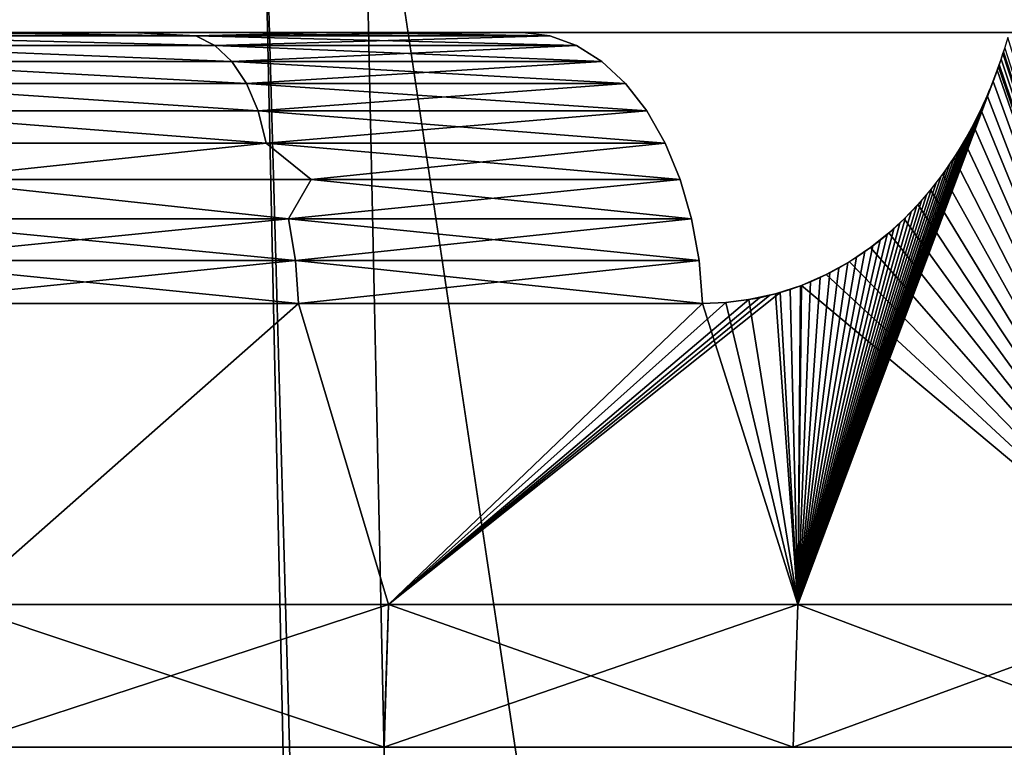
# Model space of a CAD drawing. Header units: millimetres. Extents: x -112 to 112, y -55 to 40.
# Tile 138 of 171: x 13.16 to 16.6, y 32 to 34.55. Entities that reach past the tile are written whole.
import ezdxf

# ---------------------------------------------------------------- set-up
doc = ezdxf.new("R2010")
doc.units = ezdxf.units.MM
doc.header["$LTSCALE"] = 52.148148
for name, color, linetype in [('49', 7, 'CONTINUOUS'), ('59', 7, 'CONTINUOUS'), ('60', 7, 'CONTINUOUS'), ('63', 7, 'CONTINUOUS'), ('64', 7, 'CONTINUOUS'), ('72', 7, 'CONTINUOUS'), ('75', 7, 'CONTINUOUS'), ('85', 7, 'CONTINUOUS'), ('88', 7, 'CONTINUOUS'), ('97', 7, 'CONTINUOUS'), ('99', 7, 'CONTINUOUS')]:
    doc.layers.add(name, color=color, linetype=linetype)

msp = doc.modelspace()

# ---------------------------------------------------------------- linework, layer by layer
at = {"layer": '49', "linetype": 'Continuous'}
for points in [[(13.2103, 34.5, 17.6529), (12.6591, 34.5, 17.676), (12.8346, 34.5, 19.9194), (13.2103, 34.5, 17.6529)], [(13.2103, 34.5, -17.6529), (12.8346, 34.5, -19.9194), (12.6591, 34.5, -17.676), (13.2103, 34.5, -17.6529)], [(13.2559, 34.5, 7.8076), (12.9391, 34.5, 4.2796), (12.705, 34.5, 7.7794), (13.2559, 34.5, 7.8076)], [(12.705, 34.5, -7.7794), (12.9391, 34.5, -4.2796), (13.2559, 34.5, -7.8076), (12.705, 34.5, -7.7794)], [(13.5469, 34.5, 19.442), (13.2103, 34.5, 17.6529), (12.8346, 34.5, 19.9194), (13.5469, 34.5, 19.442)], [(13.5469, 34.5, -19.442), (12.8346, 34.5, -19.9194), (13.2103, 34.5, -17.6529), (13.5469, 34.5, -19.442)], [(13.4312, 34.5, 4.4834), (12.9391, 34.5, 4.2796), (13.2559, 34.5, 7.8076), (13.4312, 34.5, 4.4834)], [(12.9391, 34.5, -4.2796), (13.4312, 34.5, -4.4834), (13.2559, 34.5, -7.8076), (12.9391, 34.5, -4.2796)], [(13.7551, 34.5, 17.5687), (13.2103, 34.5, 17.6529), (13.5469, 34.5, 19.442), (13.7551, 34.5, 17.5687)], [(13.7551, 34.5, -17.5687), (13.5469, 34.5, -19.442), (13.2103, 34.5, -17.6529), (13.7551, 34.5, -17.5687)], [(13.8003, 34.5, 7.897), (13.4312, 34.5, 4.4834), (13.2559, 34.5, 7.8076), (13.8003, 34.5, 7.897)], [(13.2559, 34.5, -7.8076), (13.4312, 34.5, -4.4834), (13.8003, 34.5, -7.897), (13.2559, 34.5, -7.8076)], [(13.943, 34.5, 4.6309), (13.4312, 34.5, 4.4834), (13.8003, 34.5, 7.897), (13.943, 34.5, 4.6309)], [(13.4312, 34.5, -4.4834), (13.943, 34.5, -4.6309), (13.8003, 34.5, -7.897), (13.4312, 34.5, -4.4834)], [(14.2414, 34.5, 18.9392), (13.7551, 34.5, 17.5687), (13.5469, 34.5, 19.442), (14.2414, 34.5, 18.9392)], [(13.8366, 34.5, -17.5584), (13.5469, 34.5, -19.442), (13.7551, 34.5, -17.5687), (13.8366, 34.5, -17.5584)], [(13.9189, 34.5, -17.5618), (13.5469, 34.5, -19.442), (13.8366, 34.5, -17.5584), (13.9189, 34.5, -17.5618)], [(13.9997, 34.5, -17.5788), (13.5469, 34.5, -19.442), (13.9189, 34.5, -17.5618), (13.9997, 34.5, -17.5788)], [(14.0767, 34.5, -17.609), (13.5469, 34.5, -19.442), (13.9997, 34.5, -17.5788), (14.0767, 34.5, -17.609)], [(14.148, 34.5, -17.6516), (13.5469, 34.5, -19.442), (14.0767, 34.5, -17.609), (14.148, 34.5, -17.6516)], [(14.2115, 34.5, -17.7055), (13.5469, 34.5, -19.442), (14.148, 34.5, -17.6516), (14.2115, 34.5, -17.7055)], [(14.2414, 34.5, -18.9392), (13.5469, 34.5, -19.442), (14.2115, 34.5, -17.7055), (14.2414, 34.5, -18.9392)], [(13.8366, 34.5, 17.5584), (13.7551, 34.5, 17.5687), (14.2414, 34.5, 18.9392), (13.8366, 34.5, 17.5584)], [(14.3313, 34.5, 8.0464), (13.943, 34.5, 4.6309), (13.8003, 34.5, 7.897), (14.3313, 34.5, 8.0464)], [(13.8003, 34.5, -7.897), (13.943, 34.5, -4.6309), (14.3313, 34.5, -8.0464), (13.8003, 34.5, -7.897)], [(13.9189, 34.5, 17.5618), (13.8366, 34.5, 17.5584), (14.2414, 34.5, 18.9392), (13.9189, 34.5, 17.5618)], [(13.9997, 34.5, 17.5788), (13.9189, 34.5, 17.5618), (14.2414, 34.5, 18.9392), (13.9997, 34.5, 17.5788)], [(14.4682, 34.5, 4.7201), (13.943, 34.5, 4.6309), (14.3313, 34.5, 8.0464), (14.4682, 34.5, 4.7201)], [(13.943, 34.5, -4.6309), (14.4682, 34.5, -4.7201), (14.3313, 34.5, -8.0464), (13.943, 34.5, -4.6309)], [(14.0767, 34.5, 17.609), (13.9997, 34.5, 17.5788), (14.2414, 34.5, 18.9392), (14.0767, 34.5, 17.609)], [(14.148, 34.5, 17.6516), (14.0767, 34.5, 17.609), (14.2414, 34.5, 18.9392), (14.148, 34.5, 17.6516)], [(14.2115, 34.5, 17.7055), (14.148, 34.5, 17.6516), (14.2414, 34.5, 18.9392), (14.2115, 34.5, 17.7055)], [(14.9174, 34.5, 18.4114), (14.2115, 34.5, 17.7055), (14.2414, 34.5, 18.9392), (14.9174, 34.5, 18.4114)], [(14.9174, 34.5, -18.4114), (14.2414, 34.5, -18.9392), (14.2115, 34.5, -17.7055), (14.9174, 34.5, -18.4114)], [(14.8425, 34.5, 8.2539), (14.4682, 34.5, 4.7201), (14.3313, 34.5, 8.0464), (14.8425, 34.5, 8.2539)], [(14.3313, 34.5, -8.0464), (14.4682, 34.5, -4.7201), (14.8425, 34.5, -8.2539), (14.3313, 34.5, -8.0464)], [(15, 34.5, 4.75), (14.4682, 34.5, 4.7201), (14.8425, 34.5, 8.2539), (15, 34.5, 4.75)], [(14.4682, 34.5, -4.7201), (15, 34.5, -4.75), (14.8425, 34.5, -8.2539), (14.4682, 34.5, -4.7201)], [(15.3273, 34.5, 8.5171), (15, 34.5, 4.75), (14.8425, 34.5, 8.2539), (15.3273, 34.5, 8.5171)], [(14.8425, 34.5, -8.2539), (15, 34.5, -4.75), (15.3273, 34.5, -8.5171), (14.8425, 34.5, -8.2539)], [(15.5318, 34.5, 4.7201), (15, 34.5, 4.75), (15.3273, 34.5, 8.5171), (15.5318, 34.5, 4.7201)], [(15, 34.5, -4.75), (15.5318, 34.5, -4.7201), (15.3273, 34.5, -8.5171), (15, 34.5, -4.75)], [(15.7799, 34.5, 8.8326), (15.5318, 34.5, 4.7201), (15.3273, 34.5, 8.5171), (15.7799, 34.5, 8.8326)], [(15.3273, 34.5, -8.5171), (15.5318, 34.5, -4.7201), (15.7799, 34.5, -8.8326), (15.3273, 34.5, -8.5171)], [(16.057, 34.5, 4.6309), (15.5318, 34.5, 4.7201), (15.7799, 34.5, 8.8326), (16.057, 34.5, 4.6309)], [(15.5318, 34.5, -4.7201), (16.057, 34.5, -4.6309), (15.7799, 34.5, -8.8326), (15.5318, 34.5, -4.7201)], [(16.1944, 34.5, 9.1965), (16.057, 34.5, 4.6309), (15.7799, 34.5, 8.8326), (16.1944, 34.5, 9.1965)], [(15.7799, 34.5, -8.8326), (16.057, 34.5, -4.6309), (16.1944, 34.5, -9.1965), (15.7799, 34.5, -8.8326)], [(16.5688, 34.5, 4.4834), (16.057, 34.5, 4.6309), (16.566, 34.5, 9.6043), (16.5688, 34.5, 4.4834)], [(16.566, 34.5, 9.6043), (16.057, 34.5, 4.6309), (16.1944, 34.5, 9.1965), (16.566, 34.5, 9.6043)], [(16.057, 34.5, -4.6309), (16.5688, 34.5, -4.4834), (16.1944, 34.5, -9.1965), (16.057, 34.5, -4.6309)], [(16.1944, 34.5, -9.1965), (16.5688, 34.5, -4.4834), (16.566, 34.5, -9.6043), (16.1944, 34.5, -9.1965)], [(16.8898, 34.5, 10.0509), (16.5688, 34.5, 4.4834), (16.566, 34.5, 9.6043), (16.8898, 34.5, 10.0509)], [(16.566, 34.5, -9.6043), (16.5688, 34.5, -4.4834), (16.8898, 34.5, -10.0509), (16.566, 34.5, -9.6043)], [(17.0609, 34.5, 4.2796), (16.5688, 34.5, 4.4834), (16.8898, 34.5, 10.0509), (17.0609, 34.5, 4.2796)], [(16.5688, 34.5, -4.4834), (17.0609, 34.5, -4.2796), (16.8898, 34.5, -10.0509), (16.5688, 34.5, -4.4834)]]:
    msp.add_3dface(points, dxfattribs=at)
at = {"layer": '59', "linetype": 'Continuous'}
for points in [[(16.6148, 34.4833, 18.2037), (16.5995, 34.4323, 18.2214), (17.2279, 32.5, 17.7697), (16.6148, 34.4833, 18.2037)], [(16.5995, 34.4323, 18.2214), (16.582, 34.3802, 18.241), (17.2279, 32.5, 17.7697), (16.5995, 34.4323, 18.2214)], [(16.582, 34.3802, 18.241), (16.5629, 34.3289, 18.2619), (17.2279, 32.5, 17.7697), (16.582, 34.3802, 18.241)], [(16.5629, 34.3289, 18.2619), (16.5425, 34.2794, 18.2839), (17.2279, 32.5, 17.7697), (16.5629, 34.3289, 18.2619)], [(16.5425, 34.2794, 18.2839), (16.5205, 34.2308, 18.3072), (17.2279, 32.5, 17.7697), (16.5425, 34.2794, 18.2839)], [(16.5205, 34.2308, 18.3072), (16.494, 34.1778, 18.3348), (17.2279, 32.5, 17.7697), (16.5205, 34.2308, 18.3072)], [(16.494, 34.1778, 18.3348), (16.4624, 34.1206, 18.3673), (17.2279, 32.5, 17.7697), (16.494, 34.1778, 18.3348)], [(16.4624, 34.1206, 18.3673), (16.4261, 34.0616, 18.4039), (17.2279, 32.5, 17.7697), (16.4624, 34.1206, 18.3673)], [(16.4261, 34.0616, 18.4039), (16.3865, 34.0042, 18.4431), (17.2279, 32.5, 17.7697), (16.4261, 34.0616, 18.4039)], [(16.3865, 34.0042, 18.4431), (16.3445, 33.9497, 18.4842), (17.2279, 32.5, 17.7697), (16.3865, 34.0042, 18.4431)], [(16.3445, 33.9497, 18.4842), (16.3003, 33.8984, 18.5267), (17.2279, 32.5, 17.7697), (16.3445, 33.9497, 18.4842)], [(16.3003, 33.8984, 18.5267), (16.2524, 33.8487, 18.5723), (17.2279, 32.5, 17.7697), (16.3003, 33.8984, 18.5267)], [(16.2524, 33.8487, 18.5723), (16.198, 33.7991, 18.6231), (17.2279, 32.5, 17.7697), (16.2524, 33.8487, 18.5723)], [(16.198, 33.7991, 18.6231), (16.1344, 33.7484, 18.6818), (17.2279, 32.5, 17.7697), (16.198, 33.7991, 18.6231)], [(16.1344, 33.7484, 18.6818), (16.06, 33.6983, 18.7492), (17.2279, 32.5, 17.7697), (16.1344, 33.7484, 18.6818)], [(16.06, 33.6983, 18.7492), (15.9788, 33.6535, 18.8216), (17.2279, 32.5, 17.7697), (16.06, 33.6983, 18.7492)], [(15.9788, 33.6535, 18.8216), (15.892, 33.6157, 18.8975), (17.2279, 32.5, 17.7697), (15.9788, 33.6535, 18.8216)], [(15.892, 33.6157, 18.8975), (15.8013, 33.5862, 18.9754), (15.8798, 32.5, 18.9841), (15.892, 33.6157, 18.8975)], [(17.2279, 32.5, 17.7697), (15.892, 33.6157, 18.8975), (15.8798, 32.5, 18.9841), (17.2279, 32.5, 17.7697)], [(15.8013, 33.5862, 18.9754), (15.7079, 33.5658, 19.0542), (15.8798, 32.5, 18.9841), (15.8013, 33.5862, 18.9754)], [(14.132, 33.5523, 20.2514), (12.6454, 33.5523, 21.2115), (12.9353, 32.5, 21.1007), (14.132, 33.5523, 20.2514)], [(14.4463, 32.5, 20.0964), (14.132, 33.5523, 20.2514), (12.9353, 32.5, 21.1007), (14.4463, 32.5, 20.0964)], [(15.5461, 33.5523, 19.1873), (14.132, 33.5523, 20.2514), (14.4463, 32.5, 20.0964), (15.5461, 33.5523, 19.1873)], [(15.8798, 32.5, 18.9841), (15.5461, 33.5523, 19.1873), (14.4463, 32.5, 20.0964), (15.8798, 32.5, 18.9841)], [(15.6278, 33.5557, 19.1206), (15.5461, 33.5523, 19.1873), (15.8798, 32.5, 18.9841), (15.6278, 33.5557, 19.1206)], [(15.7079, 33.5658, 19.0542), (15.6278, 33.5557, 19.1206), (15.8798, 32.5, 18.9841), (15.7079, 33.5658, 19.0542)]]:
    msp.add_3dface(points, dxfattribs=at)
at = {"layer": '60', "linetype": 'Continuous'}
for points in [[(14.431, 32, 20.0752), (12.9353, 32.5, 21.1007), (12.9216, 32, 21.0784), (14.431, 32, 20.0752)], [(14.4463, 32.5, 20.0964), (12.9353, 32.5, 21.1007), (14.431, 32, 20.0752), (14.4463, 32.5, 20.0964)], [(15.863, 32, 18.964), (14.4463, 32.5, 20.0964), (14.431, 32, 20.0752), (15.863, 32, 18.964)], [(15.8798, 32.5, 18.9841), (14.4463, 32.5, 20.0964), (15.863, 32, 18.964), (15.8798, 32.5, 18.9841)], [(17.2097, 32, 17.7509), (15.8798, 32.5, 18.9841), (15.863, 32, 18.964), (17.2097, 32, 17.7509)], [(17.2279, 32.5, 17.7697), (15.8798, 32.5, 18.9841), (17.2097, 32, 17.7509), (17.2279, 32.5, 17.7697)]]:
    msp.add_3dface(points, dxfattribs=at)
at = {"layer": '63', "linetype": 'Continuous'}
for points in [[(16.6038, 34.446, -18.2164), (17.2278, 32.5, -17.7698), (16.5977, 34.4268, -18.2233), (16.6038, 34.446, -18.2164)], [(16.5913, 34.4074, -18.2305), (17.2278, 32.5, -17.7698), (16.5847, 34.3879, -18.2379), (16.5913, 34.4074, -18.2305)], [(16.5977, 34.4268, -18.2233), (17.2278, 32.5, -17.7698), (16.5913, 34.4074, -18.2305), (16.5977, 34.4268, -18.2233)], [(17.2278, 32.5, -17.7698), (15.8797, 32.5, -18.9842), (16.5778, 34.3686, -18.2455), (17.2278, 32.5, -17.7698)], [(16.5778, 34.3686, -18.2455), (15.8797, 32.5, -18.9842), (16.5707, 34.3494, -18.2534), (16.5778, 34.3686, -18.2455)], [(16.5847, 34.3879, -18.2379), (17.2278, 32.5, -17.7698), (16.5778, 34.3686, -18.2455), (16.5847, 34.3879, -18.2379)], [(16.5707, 34.3494, -18.2534), (15.8797, 32.5, -18.9842), (16.5634, 34.3304, -18.2613), (16.5707, 34.3494, -18.2534)], [(16.5634, 34.3304, -18.2613), (15.8797, 32.5, -18.9842), (16.556, 34.3116, -18.2694), (16.5634, 34.3304, -18.2613)], [(16.556, 34.3116, -18.2694), (15.8797, 32.5, -18.9842), (16.5485, 34.2934, -18.2775), (16.556, 34.3116, -18.2694)], [(16.5485, 34.2934, -18.2775), (15.8797, 32.5, -18.9842), (16.5407, 34.2753, -18.2858), (16.5485, 34.2934, -18.2775)], [(16.5407, 34.2753, -18.2858), (15.8797, 32.5, -18.9842), (16.5324, 34.2566, -18.2946), (16.5407, 34.2753, -18.2858)], [(16.5324, 34.2566, -18.2946), (15.8797, 32.5, -18.9842), (16.5237, 34.2376, -18.3038), (16.5324, 34.2566, -18.2946)], [(16.5237, 34.2376, -18.3038), (15.8797, 32.5, -18.9842), (16.5145, 34.2182, -18.3135), (16.5237, 34.2376, -18.3038)], [(16.5145, 34.2182, -18.3135), (15.8797, 32.5, -18.9842), (16.5044, 34.1979, -18.324), (16.5145, 34.2182, -18.3135)], [(16.5044, 34.1979, -18.324), (15.8797, 32.5, -18.9842), (16.4934, 34.1766, -18.3354), (16.5044, 34.1979, -18.324)], [(16.4934, 34.1766, -18.3354), (15.8797, 32.5, -18.9842), (16.4816, 34.1546, -18.3476), (16.4934, 34.1766, -18.3354)], [(16.4816, 34.1546, -18.3476), (15.8797, 32.5, -18.9842), (16.4691, 34.1322, -18.3604), (16.4816, 34.1546, -18.3476)], [(16.4691, 34.1322, -18.3604), (15.8797, 32.5, -18.9842), (16.4558, 34.1094, -18.3739), (16.4691, 34.1322, -18.3604)], [(16.4558, 34.1094, -18.3739), (15.8797, 32.5, -18.9842), (16.4417, 34.0862, -18.3882), (16.4558, 34.1094, -18.3739)], [(16.4417, 34.0862, -18.3882), (15.8797, 32.5, -18.9842), (16.4271, 34.0632, -18.4029), (16.4417, 34.0862, -18.3882)], [(16.4271, 34.0632, -18.4029), (15.8797, 32.5, -18.9842), (16.412, 34.0405, -18.4179), (16.4271, 34.0632, -18.4029)], [(16.412, 34.0405, -18.4179), (15.8797, 32.5, -18.9842), (16.3963, 34.0179, -18.4334), (16.412, 34.0405, -18.4179)], [(16.3963, 34.0179, -18.4334), (15.8797, 32.5, -18.9842), (16.3803, 33.9957, -18.4493), (16.3963, 34.0179, -18.4334)], [(16.3803, 33.9957, -18.4493), (15.8797, 32.5, -18.9842), (16.3639, 33.9741, -18.4653), (16.3803, 33.9957, -18.4493)], [(16.3639, 33.9741, -18.4653), (15.8797, 32.5, -18.9842), (16.3472, 33.953, -18.4816), (16.3639, 33.9741, -18.4653)], [(16.3472, 33.953, -18.4816), (15.8797, 32.5, -18.9842), (16.33, 33.9323, -18.4982), (16.3472, 33.953, -18.4816)], [(16.33, 33.9323, -18.4982), (15.8797, 32.5, -18.9842), (16.3125, 33.912, -18.5151), (16.33, 33.9323, -18.4982)], [(16.3125, 33.912, -18.5151), (15.8797, 32.5, -18.9842), (16.2947, 33.8922, -18.5321), (16.3125, 33.912, -18.5151)], [(16.2947, 33.8922, -18.5321), (15.8797, 32.5, -18.9842), (16.2761, 33.8726, -18.5498), (16.2947, 33.8922, -18.5321)], [(16.2761, 33.8726, -18.5498), (15.8797, 32.5, -18.9842), (16.2567, 33.853, -18.5682), (16.2761, 33.8726, -18.5498)], [(16.2567, 33.853, -18.5682), (15.8797, 32.5, -18.9842), (16.2366, 33.8336, -18.5871), (16.2567, 33.853, -18.5682)], [(16.2366, 33.8336, -18.5871), (15.8797, 32.5, -18.9842), (16.2153, 33.8141, -18.607), (16.2366, 33.8336, -18.5871)], [(16.2153, 33.8141, -18.607), (15.8797, 32.5, -18.9842), (16.1924, 33.7942, -18.6284), (16.2153, 33.8141, -18.607)], [(16.1924, 33.7942, -18.6284), (15.8797, 32.5, -18.9842), (16.1679, 33.7741, -18.651), (16.1924, 33.7942, -18.6284)], [(16.1679, 33.7741, -18.651), (15.8797, 32.5, -18.9842), (16.1419, 33.7539, -18.6749), (16.1679, 33.7741, -18.651)], [(16.1419, 33.7539, -18.6749), (15.8797, 32.5, -18.9842), (16.1145, 33.7341, -18.7), (16.1419, 33.7539, -18.6749)], [(16.1145, 33.7341, -18.7), (15.8797, 32.5, -18.9842), (16.0853, 33.7144, -18.7264), (16.1145, 33.7341, -18.7)], [(16.0853, 33.7144, -18.7264), (15.8797, 32.5, -18.9842), (16.0549, 33.6952, -18.7538), (16.0853, 33.7144, -18.7264)], [(16.0549, 33.6952, -18.7538), (15.8797, 32.5, -18.9842), (16.0235, 33.677, -18.7819), (16.0549, 33.6952, -18.7538)], [(16.0235, 33.677, -18.7819), (15.8797, 32.5, -18.9842), (15.9911, 33.6597, -18.8107), (16.0235, 33.677, -18.7819)], [(15.9911, 33.6597, -18.8107), (15.8797, 32.5, -18.9842), (15.9577, 33.6434, -18.8402), (15.9911, 33.6597, -18.8107)], [(15.9577, 33.6434, -18.8402), (15.8797, 32.5, -18.9842), (15.9236, 33.6283, -18.87), (15.9577, 33.6434, -18.8402)], [(15.8888, 33.6145, -18.9003), (15.8797, 32.5, -18.9842), (15.8533, 33.6019, -18.9309), (15.8888, 33.6145, -18.9003)], [(15.9236, 33.6283, -18.87), (15.8797, 32.5, -18.9842), (15.8888, 33.6145, -18.9003), (15.9236, 33.6283, -18.87)], [(15.8175, 33.5908, -18.9616), (14.4462, 32.5, -20.0965), (15.7814, 33.581, -18.9923), (15.8175, 33.5908, -18.9616)], [(15.8797, 32.5, -18.9842), (14.4462, 32.5, -20.0965), (15.8175, 33.5908, -18.9616), (15.8797, 32.5, -18.9842)], [(15.7814, 33.581, -18.9923), (14.4462, 32.5, -20.0965), (15.7449, 33.5727, -19.0232), (15.7814, 33.581, -18.9923)], [(15.7449, 33.5727, -19.0232), (14.4462, 32.5, -20.0965), (15.7079, 33.5658, -19.0542), (15.7449, 33.5727, -19.0232)], [(15.8533, 33.6019, -18.9309), (15.8797, 32.5, -18.9842), (15.8175, 33.5908, -18.9616), (15.8533, 33.6019, -18.9309)], [(14.132, 33.5523, -20.2514), (12.9351, 32.5, -21.1008), (12.6454, 33.5523, -21.2115), (14.132, 33.5523, -20.2514)], [(14.4462, 32.5, -20.0965), (12.9351, 32.5, -21.1008), (14.132, 33.5523, -20.2514), (14.4462, 32.5, -20.0965)], [(15.5461, 33.5523, -19.1873), (14.4462, 32.5, -20.0965), (14.132, 33.5523, -20.2514), (15.5461, 33.5523, -19.1873)], [(15.7079, 33.5658, -19.0542), (14.4462, 32.5, -20.0965), (15.6278, 33.5557, -19.1206), (15.7079, 33.5658, -19.0542)], [(15.6278, 33.5557, -19.1206), (14.4462, 32.5, -20.0965), (15.5461, 33.5523, -19.1873), (15.6278, 33.5557, -19.1206)]]:
    msp.add_3dface(points, dxfattribs=at)
at = {"layer": '64', "linetype": 'Continuous'}
for points in [[(12.9351, 32.5, -21.1008), (14.4462, 32.5, -20.0965), (12.9215, 32, -21.0785), (12.9351, 32.5, -21.1008)], [(12.9215, 32, -21.0785), (14.4462, 32.5, -20.0965), (14.4309, 32, -20.0753), (12.9215, 32, -21.0785)], [(14.4462, 32.5, -20.0965), (15.8797, 32.5, -18.9842), (14.4309, 32, -20.0753), (14.4462, 32.5, -20.0965)], [(14.4309, 32, -20.0753), (15.8797, 32.5, -18.9842), (15.8628, 32, -18.9641), (14.4309, 32, -20.0753)], [(15.8628, 32, -18.9641), (17.2278, 32.5, -17.7698), (17.2095, 32, -17.751), (15.8628, 32, -18.9641)], [(15.8797, 32.5, -18.9842), (17.2278, 32.5, -17.7698), (15.8628, 32, -18.9641), (15.8797, 32.5, -18.9842)]]:
    msp.add_3dface(points, dxfattribs=at)
at = {"layer": '72', "linetype": 'Continuous'}
for points in [[(12.8346, 34.5, -19.9194), (13.5469, 34.5, -19.442), (12.4747, 34.4887, -20.323), (12.8346, 34.5, -19.9194)], [(12.4747, 34.4887, -20.323), (13.5469, 34.5, -19.442), (13.7726, 34.4887, -19.4669), (12.4747, 34.4887, -20.323)], [(12.5115, 34.4546, -20.474), (12.4747, 34.4887, -20.323), (13.8386, 34.4546, -19.6015), (12.5115, 34.4546, -20.474)], [(12.4747, 34.4887, -20.323), (13.7726, 34.4887, -19.4669), (13.8386, 34.4546, -19.6015), (12.4747, 34.4887, -20.323)], [(13.5469, 34.5, -19.442), (14.2414, 34.5, -18.9392), (13.7726, 34.4887, -19.4669), (13.5469, 34.5, -19.442)], [(14.2414, 34.5, -18.9392), (14.9174, 34.5, -18.4114), (13.7726, 34.4887, -19.4669), (14.2414, 34.5, -18.9392)], [(13.7726, 34.4887, -19.4669), (14.9174, 34.5, -18.4114), (15.0119, 34.4887, -18.528), (13.7726, 34.4887, -19.4669)], [(13.7726, 34.4887, -19.4669), (15.0119, 34.4887, -18.528), (13.8386, 34.4546, -19.6015), (13.7726, 34.4887, -19.4669)], [(13.8386, 34.4546, -19.6015), (15.0119, 34.4887, -18.528), (15.1051, 34.4546, -18.643), (13.8386, 34.4546, -19.6015)], [(12.5395, 34.3984, -20.6222), (12.5115, 34.4546, -20.474), (13.8982, 34.3984, -19.7321), (12.5395, 34.3984, -20.6222)], [(12.5115, 34.4546, -20.474), (13.8386, 34.4546, -19.6015), (13.8982, 34.3984, -19.7321), (12.5115, 34.4546, -20.474)], [(13.8386, 34.4546, -19.6015), (15.1051, 34.4546, -18.643), (13.8982, 34.3984, -19.7321), (13.8386, 34.4546, -19.6015)], [(13.8982, 34.3984, -19.7321), (15.1051, 34.4546, -18.643), (15.1939, 34.3984, -18.7526), (13.8982, 34.3984, -19.7321)], [(12.5395, 34.3984, -20.6222), (13.8982, 34.3984, -19.7321), (13.9493, 34.3216, -19.8562), (12.5395, 34.3984, -20.6222)], [(12.5568, 34.3216, -20.7649), (12.5395, 34.3984, -20.6222), (13.9493, 34.3216, -19.8562), (12.5568, 34.3216, -20.7649)], [(13.8982, 34.3984, -19.7321), (15.1939, 34.3984, -18.7526), (13.9493, 34.3216, -19.8562), (13.8982, 34.3984, -19.7321)], [(13.9493, 34.3216, -19.8562), (15.1939, 34.3984, -18.7526), (15.2763, 34.3216, -18.8544), (13.9493, 34.3216, -19.8562)], [(12.5612, 34.2258, -20.8998), (12.5568, 34.3216, -20.7649), (13.99, 34.2258, -19.9716), (12.5612, 34.2258, -20.8998)], [(12.5568, 34.3216, -20.7649), (13.9493, 34.3216, -19.8562), (13.99, 34.2258, -19.9716), (12.5568, 34.3216, -20.7649)], [(13.9493, 34.3216, -19.8562), (15.2763, 34.3216, -18.8544), (13.99, 34.2258, -19.9716), (13.9493, 34.3216, -19.8562)], [(13.99, 34.2258, -19.9716), (15.2763, 34.3216, -18.8544), (15.3505, 34.2258, -18.9459), (13.99, 34.2258, -19.9716)], [(12.5499, 34.1133, -21.0255), (12.5612, 34.2258, -20.8998), (14.018, 34.1133, -20.0765), (12.5499, 34.1133, -21.0255)], [(12.5612, 34.2258, -20.8998), (13.99, 34.2258, -19.9716), (14.018, 34.1133, -20.0765), (12.5612, 34.2258, -20.8998)], [(13.99, 34.2258, -19.9716), (15.3505, 34.2258, -18.9459), (14.018, 34.1133, -20.0765), (13.99, 34.2258, -19.9716)], [(14.018, 34.1133, -20.0765), (15.3505, 34.2258, -18.9459), (15.4147, 34.1133, -19.0252), (14.018, 34.1133, -20.0765)], [(12.5499, 34.1133, -21.0255), (14.018, 34.1133, -20.0765), (12.822, 33.9866, -20.9589), (12.5499, 34.1133, -21.0255)], [(12.822, 33.9866, -20.9589), (14.018, 34.1133, -20.0765), (14.1755, 33.9866, -20.0682), (12.822, 33.9866, -20.9589)], [(14.018, 34.1133, -20.0765), (15.4147, 34.1133, -19.0252), (14.1755, 33.9866, -20.0682), (14.018, 34.1133, -20.0765)], [(14.1755, 33.9866, -20.0682), (15.4147, 34.1133, -19.0252), (15.4674, 33.9866, -19.0902), (14.1755, 33.9866, -20.0682)], [(12.614, 33.8487, -21.1588), (12.822, 33.9866, -20.9589), (14.0969, 33.8487, -20.2011), (12.614, 33.8487, -21.1588)], [(12.822, 33.9866, -20.9589), (14.1755, 33.9866, -20.0682), (14.0969, 33.8487, -20.2011), (12.822, 33.9866, -20.9589)], [(14.1755, 33.9866, -20.0682), (15.4674, 33.9866, -19.0902), (14.0969, 33.8487, -20.2011), (14.1755, 33.9866, -20.0682)], [(14.0969, 33.8487, -20.2011), (15.4674, 33.9866, -19.0902), (15.5074, 33.8487, -19.1396), (14.0969, 33.8487, -20.2011)], [(12.614, 33.8487, -21.1588), (14.0969, 33.8487, -20.2011), (12.6355, 33.7028, -21.1949), (12.614, 33.8487, -21.1588)], [(14.0969, 33.8487, -20.2011), (14.1209, 33.7028, -20.2355), (12.6355, 33.7028, -21.1949), (14.0969, 33.8487, -20.2011)], [(14.0969, 33.8487, -20.2011), (15.5074, 33.8487, -19.1396), (14.1209, 33.7028, -20.2355), (14.0969, 33.8487, -20.2011)], [(15.5074, 33.8487, -19.1396), (15.5339, 33.7028, -19.1723), (14.1209, 33.7028, -20.2355), (15.5074, 33.8487, -19.1396)], [(14.1209, 33.7028, -20.2355), (12.6454, 33.5523, -21.2115), (12.6355, 33.7028, -21.1949), (14.1209, 33.7028, -20.2355)], [(14.132, 33.5523, -20.2514), (12.6454, 33.5523, -21.2115), (14.1209, 33.7028, -20.2355), (14.132, 33.5523, -20.2514)], [(15.5339, 33.7028, -19.1723), (14.132, 33.5523, -20.2514), (14.1209, 33.7028, -20.2355), (15.5339, 33.7028, -19.1723)], [(15.5461, 33.5523, -19.1873), (14.132, 33.5523, -20.2514), (15.5339, 33.7028, -19.1723), (15.5461, 33.5523, -19.1873)]]:
    msp.add_3dface(points, dxfattribs=at)
at = {"layer": '75', "linetype": 'Continuous'}
for points in [[(12.8346, 34.5, 19.9194), (12.4747, 34.4887, 20.323), (13.7726, 34.4887, 19.4669), (12.8346, 34.5, 19.9194)], [(12.5115, 34.4546, 20.474), (13.8386, 34.4546, 19.6015), (12.4747, 34.4887, 20.323), (12.5115, 34.4546, 20.474)], [(12.4747, 34.4887, 20.323), (13.8386, 34.4546, 19.6015), (13.7726, 34.4887, 19.4669), (12.4747, 34.4887, 20.323)], [(13.5469, 34.5, 19.442), (12.8346, 34.5, 19.9194), (13.7726, 34.4887, 19.4669), (13.5469, 34.5, 19.442)], [(14.2414, 34.5, 18.9392), (13.5469, 34.5, 19.442), (13.7726, 34.4887, 19.4669), (14.2414, 34.5, 18.9392)], [(14.2414, 34.5, 18.9392), (13.7726, 34.4887, 19.4669), (15.0119, 34.4887, 18.528), (14.2414, 34.5, 18.9392)], [(13.8386, 34.4546, 19.6015), (15.1051, 34.4546, 18.643), (13.7726, 34.4887, 19.4669), (13.8386, 34.4546, 19.6015)], [(13.7726, 34.4887, 19.4669), (15.1051, 34.4546, 18.643), (15.0119, 34.4887, 18.528), (13.7726, 34.4887, 19.4669)], [(14.9174, 34.5, 18.4114), (14.2414, 34.5, 18.9392), (15.0119, 34.4887, 18.528), (14.9174, 34.5, 18.4114)], [(12.5115, 34.4546, 20.474), (13.8982, 34.3984, 19.7321), (13.8386, 34.4546, 19.6015), (12.5115, 34.4546, 20.474)], [(12.5396, 34.3984, 20.6222), (13.8982, 34.3984, 19.7321), (12.5115, 34.4546, 20.474), (12.5396, 34.3984, 20.6222)], [(13.8386, 34.4546, 19.6015), (15.1939, 34.3984, 18.7526), (15.1051, 34.4546, 18.643), (13.8386, 34.4546, 19.6015)], [(13.8982, 34.3984, 19.7321), (15.1939, 34.3984, 18.7526), (13.8386, 34.4546, 19.6015), (13.8982, 34.3984, 19.7321)], [(12.5396, 34.3984, 20.6222), (13.9493, 34.3216, 19.8562), (13.8982, 34.3984, 19.7321), (12.5396, 34.3984, 20.6222)], [(12.5568, 34.3216, 20.7649), (13.9493, 34.3216, 19.8562), (12.5396, 34.3984, 20.6222), (12.5568, 34.3216, 20.7649)], [(13.8982, 34.3984, 19.7321), (15.2763, 34.3216, 18.8544), (15.1939, 34.3984, 18.7526), (13.8982, 34.3984, 19.7321)], [(13.9493, 34.3216, 19.8562), (15.2763, 34.3216, 18.8544), (13.8982, 34.3984, 19.7321), (13.9493, 34.3216, 19.8562)], [(12.5568, 34.3216, 20.7649), (13.99, 34.2258, 19.9716), (13.9493, 34.3216, 19.8562), (12.5568, 34.3216, 20.7649)], [(12.5612, 34.2258, 20.8998), (13.99, 34.2258, 19.9716), (12.5568, 34.3216, 20.7649), (12.5612, 34.2258, 20.8998)], [(13.9493, 34.3216, 19.8562), (15.3505, 34.2258, 18.9459), (15.2763, 34.3216, 18.8544), (13.9493, 34.3216, 19.8562)], [(13.99, 34.2258, 19.9716), (15.3505, 34.2258, 18.9459), (13.9493, 34.3216, 19.8562), (13.99, 34.2258, 19.9716)], [(12.5499, 34.1133, 21.0255), (14.018, 34.1133, 20.0765), (12.5612, 34.2258, 20.8998), (12.5499, 34.1133, 21.0255)], [(12.5612, 34.2258, 20.8998), (14.018, 34.1133, 20.0765), (13.99, 34.2258, 19.9716), (12.5612, 34.2258, 20.8998)], [(14.018, 34.1133, 20.0765), (15.4147, 34.1133, 19.0252), (13.99, 34.2258, 19.9716), (14.018, 34.1133, 20.0765)], [(13.99, 34.2258, 19.9716), (15.4147, 34.1133, 19.0252), (15.3505, 34.2258, 18.9459), (13.99, 34.2258, 19.9716)], [(12.5499, 34.1133, 21.0255), (12.822, 33.9866, 20.9589), (14.018, 34.1133, 20.0765), (12.5499, 34.1133, 21.0255)], [(12.822, 33.9866, 20.9589), (14.1755, 33.9866, 20.0682), (14.018, 34.1133, 20.0765), (12.822, 33.9866, 20.9589)], [(14.018, 34.1133, 20.0765), (15.4674, 33.9866, 19.0902), (15.4147, 34.1133, 19.0252), (14.018, 34.1133, 20.0765)], [(14.1755, 33.9866, 20.0682), (15.4674, 33.9866, 19.0902), (14.018, 34.1133, 20.0765), (14.1755, 33.9866, 20.0682)], [(14.0969, 33.8487, 20.2011), (12.822, 33.9866, 20.9589), (12.614, 33.8487, 21.1588), (14.0969, 33.8487, 20.2011)], [(14.1755, 33.9866, 20.0682), (12.822, 33.9866, 20.9589), (14.0969, 33.8487, 20.2011), (14.1755, 33.9866, 20.0682)], [(15.5074, 33.8487, 19.1396), (14.1755, 33.9866, 20.0682), (14.0969, 33.8487, 20.2011), (15.5074, 33.8487, 19.1396)], [(15.4674, 33.9866, 19.0902), (14.1755, 33.9866, 20.0682), (15.5074, 33.8487, 19.1396), (15.4674, 33.9866, 19.0902)], [(12.614, 33.8487, 21.1588), (12.6355, 33.7028, 21.1949), (14.1209, 33.7028, 20.2355), (12.614, 33.8487, 21.1588)], [(14.0969, 33.8487, 20.2011), (12.614, 33.8487, 21.1588), (14.1209, 33.7028, 20.2355), (14.0969, 33.8487, 20.2011)], [(14.0969, 33.8487, 20.2011), (14.1209, 33.7028, 20.2355), (15.5339, 33.7028, 19.1723), (14.0969, 33.8487, 20.2011)], [(15.5074, 33.8487, 19.1396), (14.0969, 33.8487, 20.2011), (15.5339, 33.7028, 19.1723), (15.5074, 33.8487, 19.1396)], [(12.6454, 33.5523, 21.2115), (14.132, 33.5523, 20.2514), (12.6355, 33.7028, 21.1949), (12.6454, 33.5523, 21.2115)], [(12.6355, 33.7028, 21.1949), (14.132, 33.5523, 20.2514), (14.1209, 33.7028, 20.2355), (12.6355, 33.7028, 21.1949)], [(14.132, 33.5523, 20.2514), (15.5461, 33.5523, 19.1873), (14.1209, 33.7028, 20.2355), (14.132, 33.5523, 20.2514)], [(14.1209, 33.7028, 20.2355), (15.5461, 33.5523, 19.1873), (15.5339, 33.7028, 19.1723), (14.1209, 33.7028, 20.2355)]]:
    msp.add_3dface(points, dxfattribs=at)
at = {"layer": '85', "linetype": 'Continuous'}
for points in [[(14.3534, 35.5763, -21.4245), (15.5432, -19.4924, -22.6142), (14.0001, 35.5611, -21.0711), (14.3534, 35.5763, -21.4245)], [(14.0001, 35.5611, -21.0711), (15.5432, -19.4924, -22.6142), (15.1898, -19.5077, -22.2608), (14.0001, 35.5611, -21.0711)]]:
    msp.add_3dface(points, dxfattribs=at)
at = {"layer": '88', "linetype": 'Continuous'}
for points in [[(15.5432, -19.4924, -22.6142), (14.3534, 35.5763, -21.4245), (22.6142, -19.4924, -15.5432), (15.5432, -19.4924, -22.6142)], [(14.3534, 35.5763, -21.4245), (21.4245, 35.5763, -14.3534), (22.6142, -19.4924, -15.5432), (14.3534, 35.5763, -21.4245)]]:
    msp.add_3dface(points, dxfattribs=at)
at = {"layer": '97', "linetype": 'Continuous'}
for points in [[(14.3534, 35.5763, 21.4245), (14.0001, 35.5611, 21.0711), (15.5432, -19.4924, 22.6142), (14.3534, 35.5763, 21.4245)], [(14.0001, 35.5611, 21.0711), (15.1898, -19.5077, 22.2608), (15.5432, -19.4924, 22.6142), (14.0001, 35.5611, 21.0711)]]:
    msp.add_3dface(points, dxfattribs=at)
at = {"layer": '99', "linetype": 'Continuous'}
for points in [[(21.4245, 35.5763, 14.3534), (14.3534, 35.5763, 21.4245), (15.5432, -19.4924, 22.6142), (21.4245, 35.5763, 14.3534)], [(22.6142, -19.4924, 15.5432), (21.4245, 35.5763, 14.3534), (15.5432, -19.4924, 22.6142), (22.6142, -19.4924, 15.5432)]]:
    msp.add_3dface(points, dxfattribs=at)

doc.saveas('drawing.dxf')
